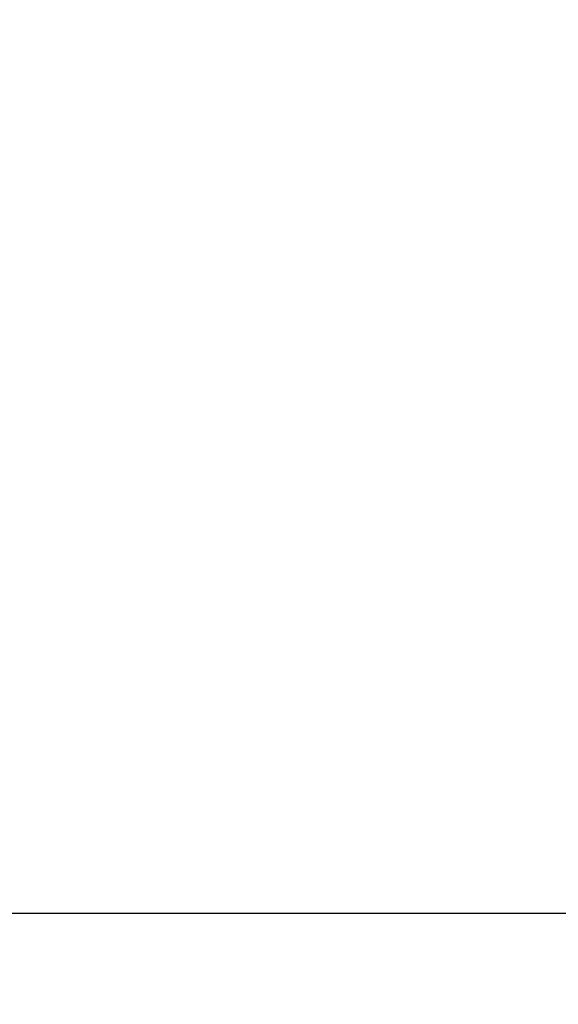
# Model space of a CAD drawing. Header units: millimetres. Extents: x 20 to 26059, y 28 to 17777.
# Tile 84 of 90: x 22152 to 22366, y 6733 to 7123. Entities that reach past the tile are written whole.
import ezdxf

# ---------------------------------------------------------------- set-up
doc = ezdxf.new("R2010")
doc.units = ezdxf.units.MM
doc.header["$LTSCALE"] = 2
doc.layers.add('COMPONENT_GEOMETRY', color=7, linetype='Continuous')
doc.styles.add('SLDTEXTSTYLE0', font='TXT', dxfattribs={"width": 0.75})
doc.dimstyles.new('SLDDIMSTYLE1', dxfattribs={"dimtxt": 150, "dimasz": 6.604, "dimexe": 0, "dimexo": 0.0625, "dimgap": 37.5, "dimtad": 0, "dimtih": 1, "dimtoh": 1, "dimdec": 1, "dimrnd": 1e-09, "dimzin": 12, "dimdsep": 46, "dimtxsty": 'SLDTEXTSTYLE0', "dimsah": 1, "dimcen": 0.09, "dimadec": 0, "dimazin": 3, "dimtfac": 1, "dimtdec": 1, "dimtofl": 0, "dimtmove": 0, "dimatfit": 3, "dimfxl": 1, "dimfrac": 2, "dimtolj": 1, "dimtzin": 12, "dimarcsym": 0})

# ---------------------------------------------------------------- blocks, each defined once
blk = doc.blocks.new('_D_4')
at = {"layer": 'COMPONENT_GEOMETRY', "color": 7}
for p, q in [((22226.49, 8260.99), (20346.66, 8260.99)), ((20353.01, 8260.99), (20353.01, 5517.54)), ((20052.91, 5487.07), (20007.21, 5487.07)), ((20007.21, 5487.07), (20007.21, 5248.94)), ((20653.12, 5487.07), (20698.82, 5487.07)), ((20698.82, 5487.07), (20698.82, 5248.94)), ((20007.21, 5248.94), (20052.91, 5248.94)), ((20698.82, 5248.94), (20653.12, 5248.94)), ((20353.01, 2281.06), (20353.01, 5024.52)), ((22358.96, 2281.06), (20346.66, 2281.06))]:
    blk.add_line(p, q, dxfattribs=at)
for points in [[(20353.01, 8260.99), (20352, 8254.39), (20354.03, 8254.39)], [(20353.01, 2281.06), (20354.03, 2287.67), (20352, 2287.67)]]:
    blk.add_solid(points, dxfattribs=at)
at = {"layer": 'COMPONENT_GEOMETRY', "color": 7, "char_height": 150, "attachment_point": 1, "style": 'SLDTEXTSTYLE0'}
for s, insert in [('9\'9.72"', (20052.91, 5442.3)), ('2990mm', (19943.85, 5217.88))]:
    blk.add_mtext(s, dxfattribs=dict(at, insert=insert))

msp = doc.modelspace()

# ---------------------------------------------------------------- linework, layer by layer
at = {"color": 7, "linetype": 'Continuous', "lineweight": 25}
msp.add_line((20093.75, 6769.07), (22548.88, 6769.07), dxfattribs=at)

# ---------------------------------------------------------------- dimensions: what is measured, and where the dimension line sits
at = {"layer": 'COMPONENT_GEOMETRY', "color": 7}
dim = msp.add_linear_dim(base=(20353.01, 2281.06), p1=(22229.03, 8260.99), p2=(22361.5, 2281.06), angle=90, dimstyle='SLDDIMSTYLE1', dxfattribs=at)
dim.commit()
dim.dimension.update_dxf_attribs({"geometry": '_D_4', "text_midpoint": (20353.01, 5271.03), "dimtype": 160})

doc.saveas('drawing.dxf')
